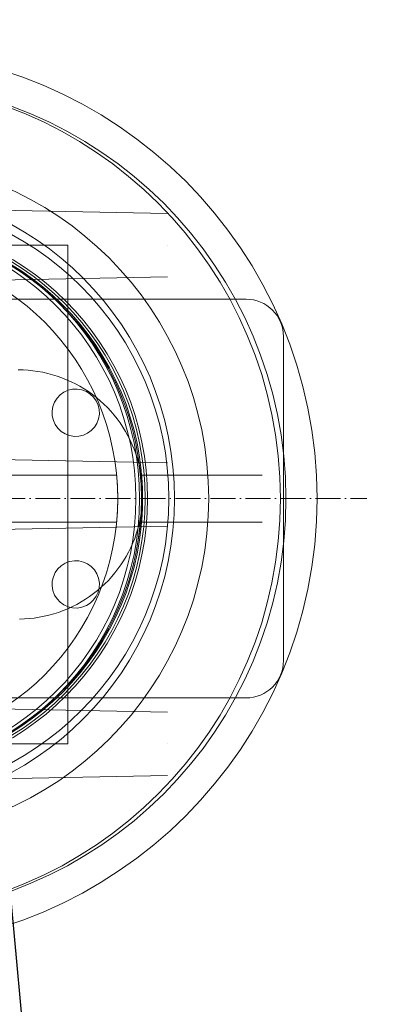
# Model space of a CAD drawing. Header units: metres. Extents: x -54598 to 1827199, y -329446 to -256744.
# Tile 125 of 256: x 28583 to 28869, y -268460 to -267670. Entities that reach past the tile are written whole.
import ezdxf
from ezdxf import colors
from ezdxf.entities.mleader import LeaderData, LeaderLine
from ezdxf.math import Vec2, Vec3

# ---------------------------------------------------------------- set-up
doc = ezdxf.new("R2010")
doc.units = ezdxf.units.M
doc.linetypes.add('ADSK_Осевая', pattern=[14, 10, -2, 0, -2])
for name, color, linetype, lineweight in [('A-GENM', 13, 'Continuous', 20), ('M-EQPM', 7, 'Continuous', 20), ('P-PIPE', 7, 'Continuous', 20), ('P-PIPE-CNTR', 7, 'ADSK_Осевая', 20), ('ТС_труБы', 5, 'Continuous', 60)]:
    doc.layers.add(name, color=color, linetype=linetype, lineweight=lineweight)
doc.styles.add('ISO_1.0', font='isocpeur.ttf')

# ---------------------------------------------------------------- blocks, each defined once
blk = doc.blocks.new('Tecofi_VPI4448-02_Затвор дисковый поворотный с ручкой - Затвор дисковый поворотный_VPI 4448-02-669455-В_Этаж 01_Сводный')
at = {"layer": 'P-PIPE', "color": 1}
for p, q in [((-557.86, 27847.58), (-860.86, 27847.58)), ((-542.86, 27702.58), (-542.86, 27832.58)), ((-609.8, 27777.03), (-808.91, 27777.03)), ((-551.36, 27777.03), (-599.76, 27777.03)), ((-551.36, 27767.58), (-551.36, 27767.58)), ((-551.36, 27767.58), (-551.36, 27767.58)), ((-808.91, 27758.13), (-609.8, 27758.13)), ((-599.76, 27758.13), (-551.36, 27758.13)), ((-860.86, 27687.58), (-557.86, 27687.58))]:
    blk.add_line(p, q, dxfattribs=at)
for centre, radius, start, end in [((-709.36, 27767.58), 110, 270, 90), ((-709.36, 27767.58), 100, 270, 90), ((-557.86, 27832.58), 15, 360, 90), ((-557.86, 27702.58), 15, 270, 0)]:
    blk.add_arc(centre, radius, start, end, dxfattribs=at)
for points, knots in [([(-609.36, 27767.58), (-609.36, 27768.72), (-609.39, 27770.32), (-609.47, 27772.33), (-609.54, 27773.68), (-609.62, 27774.85), (-609.7, 27775.81), (-609.76, 27776.5), (-609.8, 27776.97), (-609.81, 27777.07), (-609.8, 27776.94), (-609.77, 27776.65), (-609.71, 27776.02), (-609.62, 27774.87), (-609.52, 27773.39), (-609.4, 27770.98), (-609.36, 27769.01), (-609.36, 27767.58)], [0, 0, 0, 0, 0.111111, 0.166667, 0.222222, 0.277778, 0.333333, 0.388889, 0.444444, 0.513889, 0.548611, 0.583333, 0.652778, 0.722222, 0.791667, 0.861111, 1, 1, 1, 1]), ([(-599.36, 27767.58), (-599.36, 27768.15), (-599.37, 27769.26), (-599.4, 27770.82), (-599.46, 27772.33), (-599.52, 27773.69), (-599.6, 27774.85), (-599.66, 27775.81), (-599.72, 27776.5), (-599.76, 27776.97), (-599.77, 27777.07), (-599.76, 27776.94), (-599.73, 27776.65), (-599.68, 27776.02), (-599.6, 27774.87), (-599.51, 27773.39), (-599.4, 27770.98), (-599.36, 27769.01), (-599.36, 27767.58)], [0, 0, 0, 0, 0.055556, 0.111111, 0.166667, 0.222222, 0.277778, 0.333333, 0.388889, 0.444444, 0.513889, 0.548611, 0.583333, 0.652778, 0.722222, 0.791667, 0.861111, 1, 1, 1, 1]), ([(-609.36, 27767.58), (-609.36, 27767.01), (-609.37, 27765.89), (-609.41, 27764.34), (-609.47, 27762.83), (-609.54, 27761.47), (-609.62, 27760.31), (-609.7, 27759.35), (-609.76, 27758.66), (-609.8, 27758.19), (-609.81, 27758.09), (-609.8, 27758.22), (-609.77, 27758.5), (-609.71, 27759.13), (-609.62, 27760.29), (-609.52, 27761.77), (-609.4, 27764.17), (-609.36, 27766.15), (-609.36, 27767.58)], [0, 0, 0, 0, 0.055556, 0.111111, 0.166667, 0.222222, 0.277778, 0.333333, 0.388889, 0.444444, 0.513889, 0.548611, 0.583333, 0.652778, 0.722222, 0.791667, 0.861111, 1, 1, 1, 1]), ([(-599.36, 27767.58), (-599.36, 27766.44), (-599.38, 27764.84), (-599.46, 27762.83), (-599.52, 27761.47), (-599.6, 27760.31), (-599.66, 27759.35), (-599.72, 27758.66), (-599.76, 27758.19), (-599.77, 27758.09), (-599.76, 27758.22), (-599.73, 27758.5), (-599.68, 27759.13), (-599.6, 27760.29), (-599.51, 27761.77), (-599.4, 27764.17), (-599.36, 27766.15), (-599.36, 27767.58)], [0, 0, 0, 0, 0.111111, 0.166667, 0.222222, 0.277778, 0.333333, 0.388889, 0.444444, 0.513889, 0.548611, 0.583333, 0.652778, 0.722222, 0.791667, 0.861111, 1, 1, 1, 1])]:
    blk.add_open_spline(points, degree=3, knots=knots, dxfattribs=at)
blk = doc.blocks.new('VM_Фланец_ГОСТ 332591 - VM_Фланец_ГОСТ 33259-2015-669460-В_Этаж 01_Сводный')
at = {"layer": 'P-PIPE'}
for radius, start, end in [(167.5, 90, 270), (167.5, 270, 90), (111, 90, 270), (111, 270, 90)]:
    blk.add_arc((-709.36, 27767.58), radius, start, end, dxfattribs=at)
blk = doc.blocks.new('VM_Фланец_ГОСТ 332591 - VM_Фланец_ГОСТ 33259-2015-V8-В_Этаж 01_Сводный')
at = {"layer": 'P-PIPE'}
for radius, start, end in [(167.5, 90, 270), (167.5, 270, 90), (111, 90, 270), (111, 270, 90)]:
    blk.add_arc((-709.36, 27767.58), radius, start, end, dxfattribs=at)
blk = doc.blocks.new('ìáß_ß_Stratos_GIGA_Wilo - Stratos GIGA 100_3-33_22-669461-В_Этаж 01_Сводный')
at = {"layer": 'A-GENM', "color": 1}
for p, q in [((-629.36, 27869.23), (-679.36, 27869.23)), ((-629.36, 27669.23), (-629.36, 27869.23)), ((-629.36, 27869.23), (-629.36, 27669.23)), ((-679.36, 27669.23), (-629.36, 27669.23))]:
    blk.add_line(p, q, dxfattribs=at)
at = {"layer": 'M-EQPM', "color": 1}
for p, q in [((-709.36, 27884.27), (-589.36, 27881.96)), ((-589.36, 27869.23), (-589.36, 27869.23)), ((-589.36, 27869.23), (-589.36, 27869.23)), ((-709.36, 27854.27), (-589.36, 27856.49)), ((-589.36, 27781.96), (-709.36, 27784.23)), ((-589.36, 27769.23), (-589.36, 27769.23)), ((-589.36, 27769.23), (-589.36, 27769.23)), ((-709.36, 27754.23), (-589.36, 27756.49)), ((-709.36, 27684.19), (-589.36, 27681.96)), ((-589.36, 27669.23), (-589.36, 27669.23)), ((-589.36, 27669.23), (-589.36, 27669.23)), ((-709.36, 27654.19), (-589.36, 27656.49))]:
    blk.add_line(p, q, dxfattribs=at)
at = {"layer": 'M-EQPM', "color": 1, "flags": 128}
for points in [[(-649.36, 27819.23), (-647.36, 27819.19), (-645.36, 27819.07), (-643.37, 27818.87), (-641.39, 27818.59), (-639.42, 27818.23), (-637.47, 27817.8), (-635.54, 27817.28), (-633.63, 27816.69), (-631.74, 27816.02), (-629.89, 27815.28), (-628.06, 27814.47), (-626.27, 27813.58), (-624.51, 27812.62), (-622.8, 27811.59), (-621.13, 27810.5), (-619.5, 27809.33), (-617.92, 27808.11), (-616.39, 27806.82), (-614.91, 27805.47), (-613.49, 27804.06), (-612.13, 27802.6), (-610.82, 27801.09), (-609.58, 27799.52), (-608.4, 27797.9), (-607.28, 27796.24), (-606.24, 27794.54), (-605.26, 27792.8), (-604.35, 27791.01), (-603.52, 27789.2), (-602.76, 27787.35), (-602.07, 27785.47), (-601.46, 27783.56), (-600.92, 27781.64), (-600.46, 27779.69), (-600.08, 27777.73), (-599.78, 27775.75), (-599.56, 27773.76), (-599.42, 27771.77), (-599.36, 27769.77), (-599.36, 27769.23)], [(-599.36, 27769.23), (-599.4, 27767.23), (-599.52, 27765.23), (-599.72, 27763.24), (-600, 27761.26), (-600.35, 27759.3), (-600.79, 27757.34), (-601.3, 27755.41), (-601.9, 27753.5), (-602.56, 27751.62), (-603.3, 27749.76), (-604.12, 27747.93), (-605.01, 27746.14), (-605.97, 27744.38), (-606.99, 27742.67), (-608.09, 27741), (-609.25, 27739.37), (-610.48, 27737.79), (-611.77, 27736.26), (-613.12, 27734.78), (-614.52, 27733.36), (-615.98, 27732), (-617.5, 27730.69), (-619.07, 27729.45), (-620.68, 27728.27), (-622.34, 27727.16), (-624.05, 27726.11), (-625.79, 27725.13), (-627.57, 27724.22), (-629.39, 27723.39), (-631.24, 27722.63), (-633.12, 27721.94), (-635.02, 27721.33), (-636.95, 27720.79), (-638.9, 27720.34), (-640.86, 27719.96), (-642.84, 27719.66), (-644.82, 27719.43), (-646.82, 27719.29), (-648.82, 27719.23)]]:
    blk.add_lwpolyline(points, dxfattribs=at)
at = {"layer": 'M-EQPM', "color": 1}
for centre, radius, start, end in [((-709.36, 27767.58), 110, 270, 90), ((-709.36, 27767.58), 110, 270, 90), ((-626.21, 27802.02), 9.5, 75, 255), ((-626.21, 27802.02), 9.5, 75, 255), ((-626.21, 27802.02), 9.5, 255, 75), ((-626.21, 27802.02), 9.5, 255, 75), ((-626.21, 27733.14), 9.5, 105, 285), ((-626.21, 27733.14), 9.5, 105, 285), ((-626.21, 27733.14), 9.5, 285, 105), ((-626.21, 27733.14), 9.5, 285, 105)]:
    blk.add_arc(centre, radius, start, end, dxfattribs=at)
blk = doc.blocks.new('ADSK_СтальСварка_Переход_ГОСТ173781 - Исполнение 2-669462-В_Этаж 01_Сводный')
at = {"layer": 'P-PIPE', "color": 1}
for radius, start, end in [(109.5, 90, 270), (109.5, 270, 90), (54, 90, 270), (54, 270, 90)]:
    blk.add_arc((-709.36, 27767.58), radius, start, end, dxfattribs=at)
blk = doc.blocks.new('Tecofi_DI6240_ Компенсатор металлический фланцевый - Компенсатор металлический фланцевый_DI 6240-669463-В_Этаж 01_Сводный')
at = {"layer": 'P-PIPE', "color": 10, "lineweight": 9}
for radius, start, end in [(125, 90, 270), (125, 270, 90), (109.5, 90, 270), (109.5, 90, 270), (109.5, 270, 90), (109.5, 270, 90)]:
    blk.add_arc((-711.56, 27767.58), radius, start, end, dxfattribs=at)
blk = doc.blocks.new('VM_Фланец_ГОСТ 332591 - VM_Фланец_ГОСТ 33259-2015 2-669467-В_Этаж 01_Сводный')
at = {"layer": 'P-PIPE'}
for radius, start, end in [(167.5, 90, 270), (167.5, 270, 90), (111, 90, 270), (111, 270, 90)]:
    blk.add_arc((-711.56, 27767.58), radius, start, end, dxfattribs=at)
blk = doc.blocks.new('VM_Фланец_ГОСТ 332591 - VM_Фланец_ГОСТ 33259-2015 2-V9-В_Этаж 01_Сводный')
at = {"layer": 'P-PIPE'}
for radius, start, end in [(167.5, 90, 270), (167.5, 270, 90), (111, 90, 270), (111, 270, 90)]:
    blk.add_arc((-711.56, 27767.58), radius, start, end, dxfattribs=at)
blk = doc.blocks.new('Tecofi_DI6240_ Компенсатор металлический фланцевый - Компенсатор металлический фланцевый_DI 6240-V10-В_Этаж 01_Сводный')
at = {"layer": 'P-PIPE', "color": 10, "lineweight": 9}
for radius, start, end in [(125, 90, 270), (125, 270, 90), (109.5, 90, 270), (109.5, 90, 270), (109.5, 270, 90), (109.5, 270, 90)]:
    blk.add_arc((-711.56, 27767.58), radius, start, end, dxfattribs=at)
blk = doc.blocks.new('Tecofi_CB4450_Клапан обратный межфланцевый - Клапан обратный двухстворчатый межфланцевый_CB 4450-669468-В_Этаж 01_Сводный')
at = {"layer": 'P-PIPE', "color": 1}
for radius in [136.5, 136.5, 120.5, 112, 112, 112]:
    blk.add_arc((-709.36, 27767.58), radius, 270, 90, dxfattribs=at)
blk = doc.blocks.new('VM_Фланец_ГОСТ 332591 - VM_Фланец_ГОСТ 33259-2015-669472-В_Этаж 01_Сводный')
at = {"layer": 'P-PIPE'}
for radius, start, end in [(180, 90, 270), (180, 270, 90), (111, 90, 270), (111, 270, 90)]:
    blk.add_arc((-709.36, 27767.58), radius, start, end, dxfattribs=at)
blk = doc.blocks.new('VM_Фланец_ГОСТ 332591 - VM_Фланец_ГОСТ 33259-2015-V11-В_Этаж 01_Сводный')
at = {"layer": 'P-PIPE'}
for radius, start, end in [(180, 90, 270), (180, 270, 90), (111, 90, 270), (111, 270, 90)]:
    blk.add_arc((-709.36, 27767.58), radius, start, end, dxfattribs=at)
blk = doc.blocks.new('Tecofi_VPI4448-02_Затвор дисковый поворотный с ручкой - Затвор дисковый поворотный_VPI 4448-02-V12-В_Этаж 01_Сводный')
at = {"layer": 'P-PIPE', "color": 1}
for p, q in [((-557.86, 27847.58), (-860.86, 27847.58)), ((-542.86, 27702.58), (-542.86, 27832.58)), ((-609.8, 27777.03), (-808.91, 27777.03)), ((-551.36, 27777.03), (-599.76, 27777.03)), ((-551.36, 27767.58), (-551.36, 27767.58)), ((-551.36, 27767.58), (-551.36, 27767.58)), ((-808.91, 27758.13), (-609.8, 27758.13)), ((-599.76, 27758.13), (-551.36, 27758.13)), ((-860.86, 27687.58), (-557.86, 27687.58))]:
    blk.add_line(p, q, dxfattribs=at)
for centre, radius, start, end in [((-709.36, 27767.58), 110, 270, 90), ((-709.36, 27767.58), 100, 270, 90), ((-557.86, 27832.58), 15, 360, 90), ((-557.86, 27702.58), 15, 270, 0)]:
    blk.add_arc(centre, radius, start, end, dxfattribs=at)
for points, knots in [([(-609.36, 27767.58), (-609.36, 27768.72), (-609.39, 27770.32), (-609.47, 27772.33), (-609.54, 27773.68), (-609.62, 27774.85), (-609.7, 27775.81), (-609.76, 27776.5), (-609.8, 27776.97), (-609.81, 27777.07), (-609.8, 27776.94), (-609.77, 27776.65), (-609.71, 27776.02), (-609.62, 27774.87), (-609.52, 27773.39), (-609.4, 27770.98), (-609.36, 27769.01), (-609.36, 27767.58)], [0, 0, 0, 0, 0.111111, 0.166667, 0.222222, 0.277778, 0.333333, 0.388889, 0.444444, 0.513889, 0.548611, 0.583333, 0.652778, 0.722222, 0.791667, 0.861111, 1, 1, 1, 1]), ([(-599.36, 27767.58), (-599.36, 27768.15), (-599.37, 27769.26), (-599.4, 27770.82), (-599.46, 27772.33), (-599.52, 27773.69), (-599.6, 27774.85), (-599.66, 27775.81), (-599.72, 27776.5), (-599.76, 27776.97), (-599.77, 27777.07), (-599.76, 27776.94), (-599.73, 27776.65), (-599.68, 27776.02), (-599.6, 27774.87), (-599.51, 27773.39), (-599.4, 27770.98), (-599.36, 27769.01), (-599.36, 27767.58)], [0, 0, 0, 0, 0.055556, 0.111111, 0.166667, 0.222222, 0.277778, 0.333333, 0.388889, 0.444444, 0.513889, 0.548611, 0.583333, 0.652778, 0.722222, 0.791667, 0.861111, 1, 1, 1, 1]), ([(-609.36, 27767.58), (-609.36, 27767.01), (-609.37, 27765.89), (-609.41, 27764.34), (-609.47, 27762.83), (-609.54, 27761.47), (-609.62, 27760.31), (-609.7, 27759.35), (-609.76, 27758.66), (-609.8, 27758.19), (-609.81, 27758.09), (-609.8, 27758.22), (-609.77, 27758.5), (-609.71, 27759.13), (-609.62, 27760.29), (-609.52, 27761.77), (-609.4, 27764.17), (-609.36, 27766.15), (-609.36, 27767.58)], [0, 0, 0, 0, 0.055556, 0.111111, 0.166667, 0.222222, 0.277778, 0.333333, 0.388889, 0.444444, 0.513889, 0.548611, 0.583333, 0.652778, 0.722222, 0.791667, 0.861111, 1, 1, 1, 1]), ([(-599.36, 27767.58), (-599.36, 27766.44), (-599.38, 27764.84), (-599.46, 27762.83), (-599.52, 27761.47), (-599.6, 27760.31), (-599.66, 27759.35), (-599.72, 27758.66), (-599.76, 27758.19), (-599.77, 27758.09), (-599.76, 27758.22), (-599.73, 27758.5), (-599.68, 27759.13), (-599.6, 27760.29), (-599.51, 27761.77), (-599.4, 27764.17), (-599.36, 27766.15), (-599.36, 27767.58)], [0, 0, 0, 0, 0.111111, 0.166667, 0.222222, 0.277778, 0.333333, 0.388889, 0.444444, 0.513889, 0.548611, 0.583333, 0.652778, 0.722222, 0.791667, 0.861111, 1, 1, 1, 1])]:
    blk.add_open_spline(points, degree=3, knots=knots, dxfattribs=at)
blk = doc.blocks.new('ADSK_СтальСварка_Врезка - Врезка стальная-719613-В_Этаж 01_Сводный')
at = {"layer": 'P-PIPE', "color": 1}
for start, end in [(90, 270), (90, 270), (270, 90), (270, 90)]:
    blk.add_arc((-709.36, 27767.58), 109.5, start, end, dxfattribs=at)
blk = doc.blocks.new('ADSK_СтальСварка_Врезка - Врезка стальная-669957-В_Этаж 01_Сводный')
at = {"layer": 'P-PIPE', "color": 1}
for start, end in [(90, 270), (90, 270), (270, 90), (270, 90)]:
    blk.add_arc((-709.36, 27767.58), 109.5, start, end, dxfattribs=at)
blk = doc.blocks.new('fdsafdsf')
at = {"layer": 'P-PIPE', "color": 1}
for start, end in [(0, 180), (0, 180), (0, 180), (0, 180), (0, 180), (0, 180), (180, 0), (180, 0), (180, 0), (180, 0), (180, 0), (180, 0)]:
    blk.add_arc((222273.31, 39993.71), 109.5, start, end, dxfattribs=at)
at = {"layer": 'P-PIPE-CNTR', "color": 1}
blk.add_line((222073.31, 39993.71), (222473.31, 39993.71), dxfattribs=at)
blk.add_line((222073.31, 39993.71), (222473.31, 39993.71), dxfattribs=at)
blk.add_line((222073.31, 39993.71), (222473.31, 39993.71), dxfattribs=at)
blk.add_line((222073.31, 39993.71), (222473.31, 39993.71), dxfattribs=at)
blk.add_line((222073.31, 39993.71), (222473.31, 39993.71), dxfattribs=at)
blk.add_line((222073.31, 39993.71), (222473.31, 39993.71), dxfattribs=at)
blk.add_line((222073.31, 39993.71), (222473.31, 39993.71), dxfattribs=at)
at = {"layer": 'M-EQPM', "color": 1}
blk.add_blockref('ìáß_ß_Stratos_GIGA_Wilo - Stratos GIGA 100_3-33_22-669461-В_Этаж 01_Сводный', (222982.66, 12226.14), dxfattribs=at)
at = {"layer": 'P-PIPE'}
for name in ['VM_Фланец_ГОСТ 332591 - VM_Фланец_ГОСТ 33259-2015-669472-В_Этаж 01_Сводный', 'VM_Фланец_ГОСТ 332591 - VM_Фланец_ГОСТ 33259-2015-V11-В_Этаж 01_Сводный', 'VM_Фланец_ГОСТ 332591 - VM_Фланец_ГОСТ 33259-2015 2-669467-В_Этаж 01_Сводный', 'VM_Фланец_ГОСТ 332591 - VM_Фланец_ГОСТ 33259-2015 2-V9-В_Этаж 01_Сводный', 'VM_Фланец_ГОСТ 332591 - VM_Фланец_ГОСТ 33259-2015 2-V9-В_Этаж 01_Сводный', 'VM_Фланец_ГОСТ 332591 - VM_Фланец_ГОСТ 33259-2015 2-669467-В_Этаж 01_Сводный', 'VM_Фланец_ГОСТ 332591 - VM_Фланец_ГОСТ 33259-2015-669460-В_Этаж 01_Сводный', 'VM_Фланец_ГОСТ 332591 - VM_Фланец_ГОСТ 33259-2015-V8-В_Этаж 01_Сводный', 'VM_Фланец_ГОСТ 332591 - VM_Фланец_ГОСТ 33259-2015-669460-В_Этаж 01_Сводный', 'VM_Фланец_ГОСТ 332591 - VM_Фланец_ГОСТ 33259-2015-V8-В_Этаж 01_Сводный']:
    blk.add_blockref(name, (222982.66, 12226.14), dxfattribs=at)
at = {"layer": 'P-PIPE', "color": 1}
for name in ['Tecofi_CB4450_Клапан обратный межфланцевый - Клапан обратный двухстворчатый межфланцевый_CB 4450-669468-В_Этаж 01_Сводный', 'Tecofi_DI6240_ Компенсатор металлический фланцевый - Компенсатор металлический фланцевый_DI 6240-669463-В_Этаж 01_Сводный', 'Tecofi_DI6240_ Компенсатор металлический фланцевый - Компенсатор металлический фланцевый_DI 6240-V10-В_Этаж 01_Сводный', 'Tecofi_VPI4448-02_Затвор дисковый поворотный с ручкой - Затвор дисковый поворотный_VPI 4448-02-669455-В_Этаж 01_Сводный', 'Tecofi_VPI4448-02_Затвор дисковый поворотный с ручкой - Затвор дисковый поворотный_VPI 4448-02-V12-В_Этаж 01_Сводный', 'ADSK_СтальСварка_Переход_ГОСТ173781 - Исполнение 2-669462-В_Этаж 01_Сводный', 'ADSK_СтальСварка_Врезка - Врезка стальная-719613-В_Этаж 01_Сводный', 'ADSK_СтальСварка_Врезка - Врезка стальная-669957-В_Этаж 01_Сводный']:
    blk.add_blockref(name, (222982.66, 12226.14), dxfattribs=at)
at = {"layer": 'P-PIPE', "color": 1, "extrusion": (0, 0, -1), "rotation": 180}
blk.add_blockref('ADSK_СтальСварка_Переход_ГОСТ173781 - Исполнение 2-669462-В_Этаж 01_Сводный', (-222982.66, 67761.29), dxfattribs=at)
blk = doc.blocks.new('_None')

msp = doc.modelspace()

# ---------------------------------------------------------------- block references
at = {"color": 5, "lineweight": 30, "xscale": 2, "yscale": 2, "zscale": 2}
msp.add_blockref('fdsafdsf', (-416084.8, -348041.46), dxfattribs=at)

# ---------------------------------------------------------------- next in the draw order: leaders
at = {"layer": 'ТС_труБы', "color": 5, "linetype": 'Continuous', "lineweight": 5}
ml = msp.add_multileader_mtext('Standard', dxfattribs=at)
ml.set_content('{\\fArial|b0|i0|c204|p34;\\C0;НАСОС ЦИРКУЛЯЦИИ /НАСОС СЕТЕВОЙ/ ГВС N=3 КВТ}', color=250, style='ISO_1.0')
ml.set_leader_properties(color=250)
ml.set_arrow_properties(name='NONE')
ml.build(insert=Vec2(0, 0))
ml.multileader.update_dxf_attribs({"text_left_attachment_type": 6, "text_right_attachment_type": 6, "dogleg_length": 86.42, "arrow_head_size": 200})
ctx = ml.context
ctx.base_point, ctx.char_height, ctx.arrow_head_size, ctx.landing_gap_size, ctx.plane_origin = Vec3(31748.23, -266307.12), 500, 200, 200, Vec3(37906.79, -265214.55)
ctx.left_attachment, ctx.right_attachment, ctx.text_align_type = 6, 6, 1
notes = []
notes.append((ctx, [(1, (1, 1, 0), (31661.8, -266307.12), (1, 0), 86.42, [(2, [(28530.7, -267887.73), (28626.19, -268917.72), (28686.58, -269786.44)], 0, [])])]))
ctx.mtext.insert, ctx.mtext.width, ctx.mtext.alignment, ctx.mtext.flow_direction = Vec3(37129.5, -265707.12), 10718.881, 2, 5
ctx.mtext.has_bg_fill, ctx.mtext.bg_color, ctx.mtext.bg_scale_factor, ctx.mtext.bg_transparency, ctx.mtext.use_window_bg_color = 1, -1073741824, 1, 0, 1
for ctx, leaders in notes:
    for number, flags, end, landing, length, lines in leaders:
        leader = LeaderData()
        leader.index, (leader.has_last_leader_line, leader.has_dogleg_vector, leader.attachment_direction) = number, flags
        leader.last_leader_point, leader.dogleg_vector, leader.dogleg_length = Vec3(end), Vec3(landing), length
        for number, points, colour, breaks in lines:
            line = LeaderLine()
            line.index, line.vertices, line.color, line.breaks = number, Vec3.list(points), colors.encode_raw_color(colour), breaks
            leader.lines.append(line)
        ctx.leaders.append(leader)

doc.saveas('drawing.dxf')
